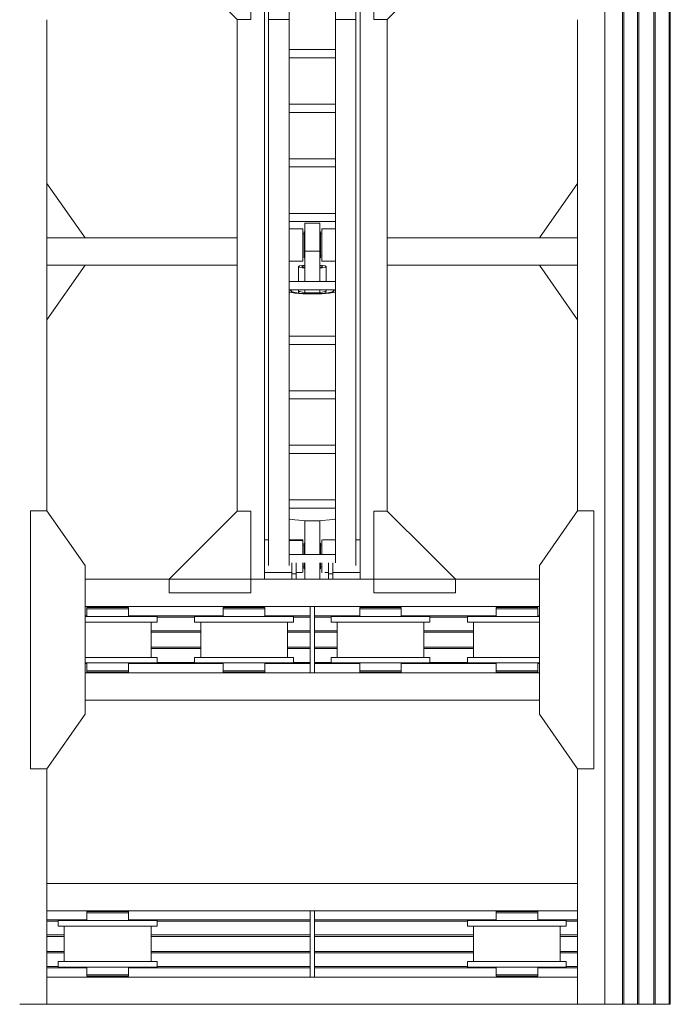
# Model space of a CAD drawing. Header units: millimetres. Extents: x 53746 to 116821, y -810352 to -765802.
# Tile 195 of 256: x 84191 to 86576, y -790285 to -786677. Entities that reach past the tile are written whole.
import ezdxf

# ---------------------------------------------------------------- set-up
doc = ezdxf.new("R2010")
doc.units = ezdxf.units.MM
doc.header["$MEASUREMENT"] = 0
for name, color, linetype, lineweight in [('Main Cradle', 7, 'Continuous', 0), ('Main Cradle Hydraulic Arm Support', 7, 'Continuous', 0), ('Main Cradle Rails', 7, 'Continuous', 0)]:
    doc.layers.add(name, color=color, linetype=linetype, lineweight=lineweight)

# ---------------------------------------------------------------- blocks, each defined once
blk = doc.blocks.new('*U91')
at = {"layer": 'Main Cradle', "color": 7, "linetype": 'Continuous', "lineweight": 0}
for p, q in [((-74.9, 1122.6), (-174.9, 1122.6)), ((59.1, 1122.6), (-58.9, 1122.6)), ((175.1, 1122.6), (75.1, 1122.6)), ((-832.5, -28), (-972.5, 172)), ((832.7, -28), (972.7, 172)), ((-972.5, -328), (-832.5, -128)), ((972.7, -328), (832.7, -128))]:
    blk.add_line(p, q, dxfattribs=at)
at = {"layer": 'Main Cradle Hydraulic Arm Support', "color": 7, "linetype": 'Continuous', "lineweight": 0}
for p, q in [((525.1, 1172.6), (427.5, 1172.6)), ((-174.9, -1172.6), (-174.9, 1122.6)), ((-74.9, 1102.6), (-74.9, 1122.6)), ((-58.9, 1122.6), (-74.9, 1122.6)), ((-58.9, 1122.6), (-58.9, 1102.6)), ((59.1, 1122.6), (59.1, 1102.6)), ((59.1, 1122.6), (75.1, 1122.6)), ((75.1, 1102.6), (75.1, 1122.6)), ((175.1, -1172.6), (175.1, 1122.6)), ((-74.9, 1097.6), (-174.9, 1097.6)), ((-74.9, 1061.9), (-74.9, 1102.6)), ((-74.9, 1102.6), (-58.9, 1102.6)), ((-58.9, 1102.6), (-58.9, 1061.9)), ((-37.7, 1097.6), (-58.9, 1097.6)), ((-35, 1097.6), (-35.5, 1097.6)), ((-35, 1097.6), (-35, 1093.1)), ((-27.5, 1085), (-30, 1085)), ((30, 1085), (27.5, 1085)), ((35, 1093.1), (35, 1097.6)), ((35, 1097.6), (35.9, 1097.6)), ((45.8, 1097.6), (59.1, 1097.6)), ((75.1, 1102.6), (59.1, 1102.6)), ((59.1, 1102.6), (59.1, 1061.9)), ((75.1, 1061.9), (75.1, 1102.6)), ((75.1, 1097.6), (175.1, 1097.6)), ((-160, -927.7), (-160, 1072.6)), ((-85, -927.7), (-85, 1072.6)), ((-30, 1077.6), (-35, 1077.6)), ((-35, 1077.6), (-30, 1077.6)), ((35, 1077.6), (30, 1077.6)), ((30, 1077.6), (35, 1077.6)), ((30, 1077.6), (35, 1077.6)), ((85.1, 1031.9), (85.1, 1061.9)), ((160.1, -927.7), (160.1, 1072.6)), ((85.1, 1031.9), (-85, 1031.9)), ((85.1, 1031.9), (85.1, -927.7)), ((-160, 979), (-174.9, 978.6)), ((-174.9, 977.6), (-160, 977.6)), ((-160, 982.2), (-160, 982.2)), ((-35, 997.7), (-30, 997.7)), ((-30, 997.7), (-35, 997.7)), ((-30, 997.7), (-35, 997.7)), ((-35, 997.7), (-30, 997.7)), ((-35, 997.6), (-30, 997.6)), ((-27.5, 990.3), (-30, 990.3)), ((30, 990.3), (27.5, 990.3)), ((30, 997.7), (35, 997.7)), ((35, 997.7), (30, 997.7)), ((30, 997.7), (35, 997.7)), ((30, 997.6), (35, 997.6)), ((85.1, 977.6), (37.6, 977.6)), ((160.1, 982.2), (160.1, 982.2)), ((175.1, 977.6), (160.1, 977.6)), ((27.5, 908.6), (-27.5, 908.6)), ((-274.9, 872.6), (-274.9, -28)), ((83.2, 901.9), (85.1, 900.7)), ((275.1, 872.6), (275.1, -28)), ((85.1, 861.9), (-85, 861.9)), ((-85, 831.9), (85.1, 831.9)), ((-85, 661.9), (85.1, 661.9)), ((85.1, 631.9), (-85, 631.9)), ((-85, 461.9), (85.1, 461.9)), ((85.1, 431.9), (-85, 431.9)), ((-85, 261.9), (85.1, 261.9)), ((85.1, 231.9), (-85, 231.9)), ((-50, 73.8), (-50, 67)), ((-27.5, 72.6), (-27.5, 61.9)), ((-27.5, 72.6), (27.5, 72.6)), ((27.5, 61.9), (27.5, 72.6)), ((50, 67), (50, 73.8)), ((-85, 61.9), (85.1, 61.9)), ((-51, 66.4), (-51, 61.9)), ((51, 61.9), (51, 66.4)), ((80, 66.4), (80, 66.4)), ((85.1, 31.9), (-85, 31.9)), ((-51, 31.9), (-51, -23)), ((-27.5, 31.9), (-27.5, -78.9)), ((27.5, -78.9), (27.5, 31.9)), ((51, -23), (51, 31.9)), ((-972.5, -28), (-274.9, -28)), ((-274.9, -28), (-274.9, -128)), ((427.5, -28), (275.1, -28)), ((275.1, -28), (275.1, -128)), ((972.7, -28), (427.5, -28)), ((-85, -42.8), (-34.9, -42.9)), ((-34.9, -44.4), (-35, -44.4)), ((-34.9, -42.9), (-34.9, -44.4)), ((-30, -54.7), (-27.5, -54.7)), ((27.5, -54.7), (30, -54.7)), ((30, -62.4), (35, -62.4)), ((35, -42.9), (85.1, -42.9)), ((27.5, -78.9), (-27.5, -78.9)), ((27.5, -109.6), (27.5, -78.9)), ((-972.5, -128), (-274.9, -128)), ((-274.9, -128), (-274.9, -928.6)), ((-274.9, -128), (-274.9, -128)), ((-30, -142.4), (-34.9, -142.4)), ((35, -142.4), (30, -142.4)), ((427.5, -128), (275.1, -128)), ((275.1, -128), (275.1, -928.6)), ((275.1, -128), (275.1, -128)), ((972.7, -128), (427.5, -128)), ((-27.5, -150), (-30, -150)), ((30, -150), (27.5, -150)), ((-85, -188.1), (85.1, -188.1)), ((85.1, -218.1), (-85, -218.1)), ((-85, -388.1), (85.1, -388.1)), ((85.1, -418.1), (-85, -418.1)), ((-85, -588.1), (85.1, -588.1)), ((85.1, -618.1), (-85, -618.1)), ((-85, -788.1), (85.1, -788.1)), ((85.1, -818.1), (-85, -818.1)), ((-160, -874.9), (-160, -874.9)), ((160.1, -874.9), (160.1, -874.9)), ((-160, -1128.8), (-160, -927.7)), ((-160, -927.7), (-85, -927.7)), ((-85, -1128.8), (-85, -927.7)), ((85.1, -927.7), (85.1, -1128.8)), ((160.1, -927.7), (85.1, -927.7)), ((160.1, -927.7), (160.1, -1128.8)), ((-85, -978.8), (85.1, -978.8)), ((-174.9, -1018.8), (-170.7, -1018.8)), ((-170.7, -1018.8), (-169.7, -1018.8)), ((-169.7, -1018.8), (-169.6, -1018.8)), ((160.1, -1040.5), (160.1, -1078.8)), ((169.7, -1018.8), (169.8, -1018.8)), ((169.8, -1018.8), (170.8, -1018.8)), ((170.8, -1018.8), (175.1, -1018.8)), ((427.5, -1081), (519.1, -1172.6)), ((160.1, -1106.4), (160.1, -1106.4)), ((-170.1, -1138.8), (-174.9, -1138.8)), ((-160, -1118.6), (-169.6, -1118.6)), ((-160, -1118.6), (-169.6, -1118.6)), ((-169.6, -1118.8), (-160, -1118.8)), ((-160, -1128.8), (-85, -1128.8)), ((85.1, -1128.8), (160.1, -1128.8)), ((169.7, -1118.7), (160.1, -1118.7)), ((160.1, -1118.8), (169.7, -1118.8)), ((175.1, -1138.8), (170.2, -1138.8))]:
    blk.add_line(p, q, dxfattribs=at)
at = {"layer": 'Main Cradle Hydraulic Arm Support', "color": 7, "linetype": 'Continuous', "lineweight": 0, "extrusion": (0, 0, -1), "flags": 128}
for points in [[(524.9, 1172.6), (224.9, 1172.6), (224.9, 872.6), (274.9, 872.6), (524.9, 1122.6), (524.9, 1172.6)], [(-427.5, 1172.6), (-225.1, 1172.6), (-225.1, 872.6), (-275.1, 872.6), (-427.5, 1025.1)], [(-427.5, 1025.1), (-525.1, 1122.6), (-525.1, 1172.6)], [(27.5, 1122.6), (27.5, 1108.5), (27.5, 1081.9), (27.5, 1061.9)], [(-27.5, 1122.6), (-27.5, 1108.5), (-27.5, 1081.9), (-27.5, 1061.9)], [(35, 1093.1), (35, 1080.1), (35, 1061.9)], [(30, 1061.9), (30, 1062.9), (30, 1076.6), (30, 1084.4), (30, 1085), (30, 1085)], [(-30, 1061.9), (-30, 1062.9), (-30, 1076.6), (-30, 1084.4), (-30, 1085), (-30, 1085)], [(-35, 1061.9), (-35, 1080.1), (-35, 1093.1)], [(-75.1, 1097.6), (-75.1, 1097.6), (-75.1, 1097.6)], [(35, 1031.9), (35, 1014.7), (35, 995.2), (35, 982.2), (85, 980.9)], [(30, 990.3), (30, 996.8), (30, 1009.6), (30, 1026.6), (30, 1031.9)], [(27.5, 1031.9), (27.5, 908.6), (27.5, 908)], [(-27.5, 1031.9), (-27.5, 908.6), (-27.5, 908)], [(-30, 990.3), (-30, 996.8), (-30, 1009.6), (-30, 1026.6), (-30, 1031.9)], [(-35.6, 977.6), (-35, 977.6), (-35, 982.2), (-35, 995.2), (-35, 1014.7), (-35, 1031.9)], [(85, 977.6), (35, 977.6), (35, 982.2), (85, 980.9)], [(-83.2, 901.9), (-63.7, 905.4), (-34.5, 907.8), (0, 908.6), (34.4, 907.8), (63.6, 905.4), (83.1, 901.9), (85, 900.7)], [(27.5, 908), (0, 908.6), (-27.5, 908)], [(-85.1, 69.5), (-83.2, 70.6), (-63.7, 74.1), (-34.5, 76.5), (0, 77.3), (34.4, 76.5), (63.6, 74.1), (83.1, 70.6), (85, 69.5)], [(-80, 66.4), (-74, 70.1), (-56.6, 73.3), (-30.7, 75.4), (0, 76.1), (30.6, 75.4), (56.5, 73.3), (73.9, 70.1), (80, 66.4), (80, 66.4)], [(85, 63.4), (83.1, 62.2), (81.4, 61.9)], [(80, 66.4), (73.9, 62.7), (69.6, 61.9)], [(27.5, 71.5), (36, 70.8), (47.1, 68.8), (51, 66.4), (51, 66.4)], [(-51, 66.4), (-47.2, 68.8), (-36.1, 70.8), (-27.5, 71.5)], [(-69.7, 61.9), (-74, 62.7), (-80, 66.4)], [(-81.5, 61.9), (-83.2, 62.2), (-85.1, 63.4)], [(274.9, -28.4), (274.9, -28), (274.9, -28)], [(27.5, -17.9), (36, -18.6), (47.1, -20.6), (51, -23), (47.1, -25.3), (36, -27.3), (27.5, -28)], [(38, -23), (35.1, -21.2), (27.5, -19.8)], [(27.5, -26.1), (35.1, -24.7), (38, -23)], [(-51, -23), (-47.2, -20.6), (-36.1, -18.6), (-27.5, -17.9)], [(-27.5, -19.8), (-35.2, -21.2), (-38, -23), (-35.2, -24.7), (-27.5, -26.1)], [(-27.5, -28), (-36.1, -27.3), (-47.2, -25.3), (-51, -23)], [(-275.1, -28), (-275.1, -28), (-275.1, -28.4)], [(85, -43.4), (34.9, -44.4), (34.9, -50.4), (34.9, -54.7), (34.9, -72.3), (34.9, -94.4), (34.9, -117.8), (34.9, -138.8), (34.9, -154.3), (34.9, -161.8), (85, -161.9)], [(30, -150), (30, -144.3), (30, -132.1), (30, -115.4), (30, -96.8), (30, -78.9), (30, -64.7), (30, -56.2), (30, -54.7)], [(-30, -150), (-30, -144.3), (-30, -132.1), (-30, -115.4), (-30, -96.8), (-30, -78.9), (-30, -64.7), (-30, -56.2), (-30, -54.7)], [(-35.1, -44.4), (-35, -44.4), (-35, -42.9)], [(-85.1, -161.8), (-35, -161.8), (-35, -154.3), (-35, -138.8), (-35, -117.8), (-35, -94.4), (-35, -72.3), (-35, -54.7), (-35, -44.4), (-85.1, -43.4)], [(-27.5, -109.6), (-27.5, -139.2), (-27.5, -163.3), (-27.5, -178.4), (-27.5, -182.2), (27.5, -182.2), (27.5, -178.4), (27.5, -163.3), (27.5, -139.2), (27.5, -109.6), (27.5, -78.9)], [(224.9, -1172.6), (224.9, -928.6), (274.9, -928.6), (518.9, -1172.6)], [(-225.1, -1172.6), (-225.1, -928.6), (-275.1, -928.6), (-427.5, -1081)], [(169.6, -1023.3), (169.6, -1036.3), (169.6, -1055.8), (169.6, -1078.8), (169.6, -1101.7), (169.6, -1121.2), (169.6, -1134.2), (169.6, -1138.8), (169.7, -1138.8)], [(-169.8, -1138.8), (-169.7, -1138.8), (-169.7, -1134.2), (-169.7, -1121.2), (-169.7, -1101.7), (-169.7, -1078.8), (-169.7, -1055.8), (-169.7, -1036.3), (-169.7, -1023.3)], [(160, -1162.6), (160, -1149.5), (160, -1128.8)], [(-160.1, -1128.8), (-160.1, -1149.5), (-160.1, -1162.6)]]:
    blk.add_lwpolyline(points, dxfattribs=at)
blk = doc.blocks.new('*U57')
at = {"layer": 'Main Cradle', "color": 7, "linetype": 'Continuous', "lineweight": 0}
for p, q in [((1053.5, 59.1), (1053.5, 4569.1)), ((1118.4, 59.1), (1118.4, 4569.1)), ((1123, 59.1), (1123, 4569.1)), ((1173.4, 59.1), (1173.4, 4569.1)), ((1178.4, 59.1), (1178.4, 4569.1)), ((1233.4, 59.1), (1233.4, 4569.1)), ((1238.4, 59.1), (1238.4, 4569.1)), ((1288.7, 59.1), (1288.7, 4569.1)), ((1293.4, 59.1), (1293.4, 4569.1)), ((-991.7, 59.1), (-991.7, 1399.5)), ((953.5, 59.1), (953.5, 1399.5)), ((-991.7, -399.8), (-991.7, 59.1)), ((953.5, -399.8), (953.5, 59.1)), ((1053.5, -2208), (1053.5, 59.1)), ((1118.4, -2208), (1118.4, 59.1)), ((1123, -2208), (1123, 59.1)), ((1173.4, -2208), (1173.4, 59.1)), ((1178.4, -2208), (1178.4, 59.1)), ((1233.4, -2208), (1233.4, 59.1)), ((1238.4, -2208), (1238.4, 59.1)), ((1288.7, -2208), (1288.7, 59.1)), ((1293.4, -2208), (1293.4, 59.1)), ((775.1, -650.8), (-851.7, -650.8)), ((813.5, -650.8), (775.1, -650.8)), ((-27.1, -750.8), (-851.7, -750.8)), ((-845.3, -753.8), (-839.5, -753.8)), ((-823, -753.8), (-839.5, -753.8)), ((-809.1, -753.8), (-809.1, -750.8)), ((-729.1, -750.8), (-729.1, -753.8)), ((-345.3, -753.8), (-339.5, -753.8)), ((-323, -753.8), (-339.5, -753.8)), ((-309.1, -753.8), (-309.1, -750.8)), ((-229.1, -750.8), (-229.1, -753.8)), ((775.1, -750.8), (-11.1, -750.8)), ((154.7, -753.8), (160.5, -753.8)), ((177, -753.8), (160.5, -753.8)), ((190.9, -753.8), (190.9, -750.8)), ((270.9, -750.8), (270.9, -753.8)), ((654.7, -753.8), (660.5, -753.8)), ((677, -753.8), (660.5, -753.8)), ((690.9, -753.8), (690.9, -750.8)), ((770.9, -750.8), (770.9, -753.8)), ((813.5, -750.8), (775.1, -750.8)), ((-838.5, -787.3), (-851.7, -787.3)), ((-838.5, -787.3), (-769.1, -787.3)), ((-699.8, -787.3), (-769.1, -787.3)), ((-338.5, -787.3), (-269.1, -787.3)), ((-199.8, -787.3), (-269.1, -787.3)), ((161.5, -787.3), (230.9, -787.3)), ((300.2, -787.3), (230.9, -787.3)), ((661.5, -787.3), (730.9, -787.3)), ((775.1, -787.3), (730.9, -787.3)), ((800.2, -787.3), (775.1, -787.3)), ((-610.1, -807.3), (-610.1, -937.3)), ((-450.3, -807.3), (-436.6, -807.3)), ((-428.1, -937.3), (-428.1, -807.3)), ((-110.1, -807.3), (-110.1, -937.3)), ((49.7, -807.3), (63.4, -807.3)), ((71.9, -937.3), (71.9, -807.3)), ((389.9, -807.3), (389.9, -937.3)), ((549.7, -807.3), (563.4, -807.3)), ((571.9, -937.3), (571.9, -807.3)), ((791.7, -807.3), (775.1, -807.3)), ((-838.5, -937.3), (-851.7, -937.3)), ((-838.5, -937.3), (-830, -937.3)), ((-830, -937.3), (-769.1, -937.3)), ((-338.5, -937.3), (-330, -937.3)), ((-330, -937.3), (-269.1, -937.3)), ((161.5, -937.3), (170, -937.3)), ((170, -937.3), (230.9, -937.3)), ((661.5, -937.3), (670, -937.3)), ((670, -937.3), (730.9, -937.3)), ((775.1, -937.3), (730.9, -937.3)), ((813.5, -937.3), (800.2, -937.3)), ((-839.5, -957.3), (-845.3, -957.3)), ((-698.7, -957.3), (-698, -957.3)), ((-450.3, -957.3), (-436.6, -957.3)), ((-339.5, -957.3), (-345.3, -957.3)), ((-198.7, -957.3), (-198, -957.3)), ((49.7, -957.3), (63.4, -957.3)), ((160.5, -957.3), (154.7, -957.3)), ((549.7, -957.3), (563.4, -957.3)), ((660.5, -957.3), (654.7, -957.3)), ((-27.1, -993.8), (-851.7, -993.8)), ((-845.3, -985.8), (-839.5, -985.8)), ((-823, -985.8), (-839.5, -985.8)), ((-806.1, -990.8), (-809.1, -990.8)), ((-809.1, -993.8), (-809.1, -990.8)), ((-769.1, -985.8), (-740, -985.8)), ((-729.1, -990.8), (-729.1, -993.8)), ((-345.3, -985.8), (-339.5, -985.8)), ((-323, -985.8), (-339.5, -985.8)), ((-306.1, -990.8), (-309.1, -990.8)), ((-309.1, -993.8), (-309.1, -990.8)), ((-269.1, -985.8), (-240, -985.8)), ((-229.1, -990.8), (-229.1, -993.8)), ((775.1, -993.8), (-11.1, -993.8)), ((154.7, -985.8), (160.5, -985.8)), ((177, -985.8), (160.5, -985.8)), ((193.9, -990.8), (190.9, -990.8)), ((190.9, -993.8), (190.9, -990.8)), ((193.9, -990.8), (195.5, -990.8)), ((195.5, -990.8), (201.7, -990.8)), ((201.7, -990.8), (202.3, -990.8)), ((202.3, -990.8), (202.5, -990.8)), ((202.5, -990.8), (202.6, -990.8)), ((230.9, -985.8), (260, -985.8)), ((267.8, -990.8), (268.3, -990.8)), ((270.9, -990.8), (270.9, -993.8)), ((654.7, -985.8), (660.5, -985.8)), ((677, -985.8), (660.5, -985.8)), ((693.9, -990.8), (690.9, -990.8)), ((690.9, -993.8), (690.9, -990.8)), ((730.9, -985.8), (760, -985.8)), ((770.9, -990.8), (770.9, -993.8)), ((813.5, -993.8), (775.1, -993.8)), ((775.1, -1093.8), (-851.7, -1093.8)), ((813.5, -1093.8), (775.1, -1093.8)), ((-991.7, -2208), (-991.7, -1344.8)), ((953.5, -2208), (953.5, -1344.8)), ((775.1, -1765), (-991.7, -1765)), ((953.5, -1765), (775.1, -1765)), ((775.1, -1865), (-991.7, -1865)), ((-845.3, -1868), (-839.5, -1868)), ((-823, -1868), (-839.5, -1868)), ((-809.1, -1868), (-809.1, -1865)), ((-729.1, -1865), (-729.1, -1868)), ((654.7, -1868), (660.5, -1868)), ((677, -1868), (660.5, -1868)), ((690.9, -1868), (690.9, -1865)), ((770.9, -1865), (770.9, -1868)), ((953.5, -1865), (775.1, -1865)), ((-838.5, -1901.5), (-769.1, -1901.5)), ((-699.8, -1901.5), (-769.1, -1901.5)), ((661.5, -1901.5), (730.9, -1901.5)), ((775.1, -1901.5), (730.9, -1901.5)), ((800.2, -1901.5), (775.1, -1901.5)), ((-950.3, -1921.5), (-936.6, -1921.5)), ((-928.1, -2051.5), (-928.1, -1921.5)), ((-610.1, -1921.5), (-610.1, -2051.5)), ((549.7, -1921.5), (563.4, -1921.5)), ((571.9, -2051.5), (571.9, -1921.5)), ((791.7, -1921.5), (775.1, -1921.5)), ((889.9, -1921.5), (889.9, -2051.5)), ((-838.5, -2051.5), (-830, -2051.5)), ((-830, -2051.5), (-769.1, -2051.5)), ((661.5, -2051.5), (670, -2051.5)), ((670, -2051.5), (730.9, -2051.5)), ((775.1, -2051.5), (730.9, -2051.5)), ((-950.3, -2071.5), (-936.6, -2071.5)), ((-839.5, -2071.5), (-845.3, -2071.5)), ((549.7, -2071.5), (563.4, -2071.5)), ((660.5, -2071.5), (654.7, -2071.5)), ((-27.1, -2108), (-991.7, -2108)), ((-845.3, -2100), (-839.5, -2100)), ((-823, -2100), (-839.5, -2100)), ((-806.1, -2105), (-809.1, -2105)), ((-809.1, -2108), (-809.1, -2105)), ((-769.1, -2100), (-740, -2100)), ((-729.1, -2105), (-729.1, -2108)), ((775.1, -2108), (-11.1, -2108)), ((654.7, -2100), (660.5, -2100)), ((677, -2100), (660.5, -2100)), ((693.9, -2105), (690.9, -2105)), ((690.9, -2108), (690.9, -2105)), ((693.9, -2105), (695.5, -2105)), ((695.5, -2105), (701.7, -2105)), ((701.7, -2105), (702.3, -2105)), ((702.3, -2105), (702.5, -2105)), ((702.5, -2105), (702.6, -2105)), ((730.9, -2100), (760, -2100)), ((767.8, -2105), (768.3, -2105)), ((770.9, -2105), (770.9, -2108)), ((953.5, -2108), (775.1, -2108)), ((-991.7, -2208), (-1091.7, -2208)), ((775.1, -2208), (-991.7, -2208)), ((953.5, -2208), (775.1, -2208)), ((953.5, -2208), (1053.5, -2208))]:
    blk.add_line(p, q, dxfattribs=at)
at = {"layer": 'Main Cradle', "color": 7, "linetype": 'Continuous', "lineweight": 0, "flags": 128}
for points in [[(-991.7, -1344.8), (-851.7, -1144.8), (-851.7, -599.8), (-991.7, -399.8), (-1051.7, -399.8), (-1051.7, -1344.8), (-991.7, -1344.8)], [(953.5, -1344.8), (813.5, -1144.8), (813.5, -599.8), (953.4, -399.8), (1013.4, -399.8), (1013.5, -1344.8), (953.5, -1344.8)], [(-845.3, -753.8), (-845.3, -753.8), (-845.3, -758.8), (-839.5, -758.8), (-823, -758.8), (-798.3, -758.8), (-769.1, -758.8), (-769.1, -758.8)], [(-823, -753.8), (-798.3, -753.8), (-769.1, -753.8), (-740, -753.8), (-715.3, -753.8), (-698.7, -753.8), (-692.9, -753.8)], [(-715.3, -758.8), (-698.7, -758.8), (-692.9, -758.8), (-692.9, -753.8), (-692.9, -753.8)], [(-345.3, -753.8), (-345.3, -753.8), (-345.3, -758.8), (-339.5, -758.8), (-323, -758.8), (-323, -758.8)], [(-323, -753.8), (-298.3, -753.8), (-269.1, -753.8), (-240, -753.8), (-215.3, -753.8), (-198.7, -753.8), (-192.9, -753.8)], [(-192.9, -758.8), (-192.9, -758.8), (-192.9, -753.8), (-192.9, -753.8)], [(-11.1, -750.8), (-27.1, -750.8), (-27.1, -993.8), (-11.1, -993.8), (-11.1, -750.8)], [(154.7, -753.8), (154.7, -753.8), (154.7, -758.8), (160.5, -758.8), (177, -758.8), (201.7, -758.8), (230.9, -758.8), (230.9, -758.8)], [(177, -753.8), (201.7, -753.8), (230.9, -753.8), (260, -753.8), (284.7, -753.8), (301.3, -753.8), (307.1, -753.8)], [(307.1, -758.8), (307.1, -758.8), (307.1, -753.8), (307.1, -753.8)], [(654.7, -753.8), (654.7, -753.8), (654.7, -758.8), (660.5, -758.8), (677, -758.8), (677, -758.8)], [(677, -753.8), (701.7, -753.8), (730.9, -753.8), (760, -753.8), (775.1, -753.8)], [(775.1, -753.8), (784.7, -753.8), (801.3, -753.8), (807.1, -753.8)], [(807.1, -758.8), (807.1, -758.8), (807.1, -753.8), (807.1, -753.8)], [(-845.3, -758.8), (-845.3, -758.8), (-845.3, -787.3)], [(-769.1, -758.8), (-769.1, -758.8), (-740, -758.8), (-715.3, -758.8), (-698.7, -758.8), (-692.9, -758.8)], [(-587.9, -787.3), (-587.9, -787.3), (-587.9, -807.3), (-601.7, -807.3), (-641, -807.3), (-699.8, -807.3), (-769.1, -807.3)], [(-587.9, -787.3), (-601.7, -787.3), (-641, -787.3), (-699.8, -787.3), (-699.8, -787.3)], [(-692.9, -787.3), (-692.9, -758.8), (-692.9, -758.8)], [(-450.3, -807.3), (-450.3, -787.3), (-450.3, -787.3)], [(-338.5, -787.3), (-397.3, -787.3), (-436.6, -787.3), (-450.3, -787.3)], [(-345.3, -758.8), (-345.3, -758.8), (-345.3, -787.3)], [(-323, -758.8), (-298.3, -758.8), (-269.1, -758.8), (-269.1, -758.8)], [(-269.1, -758.8), (-269.1, -758.8), (-240, -758.8), (-215.3, -758.8), (-198.7, -758.8), (-192.9, -758.8)], [(-215.3, -758.8), (-198.7, -758.8), (-198.7, -758.8)], [(-87.9, -787.3), (-87.9, -787.3), (-87.9, -807.3), (-101.7, -807.3), (-141, -807.3), (-199.8, -807.3), (-208.3, -807.3)], [(-87.9, -787.3), (-101.7, -787.3), (-141, -787.3), (-199.8, -787.3), (-199.8, -787.3)], [(-192.9, -787.3), (-192.9, -758.8), (-192.9, -758.8)], [(49.7, -807.3), (49.7, -787.3), (49.7, -787.3)], [(161.5, -787.3), (102.7, -787.3), (63.4, -787.3), (49.7, -787.3)], [(154.7, -758.8), (154.7, -758.8), (154.7, -787.3)], [(230.9, -758.8), (230.9, -758.8), (260, -758.8), (284.7, -758.8), (301.3, -758.8), (307.1, -758.8)], [(412.1, -787.3), (412.1, -787.3), (412.1, -807.3), (398.3, -807.3), (359, -807.3), (300.2, -807.3), (230.9, -807.3)], [(284.7, -758.8), (301.3, -758.8), (301.3, -758.8)], [(412.1, -787.3), (398.3, -787.3), (359, -787.3), (300.2, -787.3), (300.2, -787.3)], [(307.1, -787.3), (307.1, -758.8), (307.1, -758.8)], [(549.7, -807.3), (549.7, -787.3), (549.7, -787.3)], [(661.5, -787.3), (602.7, -787.3), (563.4, -787.3), (549.7, -787.3)], [(654.7, -758.8), (654.7, -758.8), (654.7, -787.3)], [(677, -758.8), (701.7, -758.8), (730.9, -758.8), (730.9, -758.8)], [(730.9, -758.8), (730.9, -758.8), (760, -758.8), (775.1, -758.8)], [(775.1, -758.8), (784.7, -758.8), (801.3, -758.8), (807.1, -758.8)], [(784.7, -758.8), (801.3, -758.8), (801.3, -758.8)], [(813.5, -787.3), (800.2, -787.3), (800.2, -787.3)], [(807.1, -787.3), (807.1, -758.8), (807.1, -758.8)], [(-769.1, -807.3), (-769.1, -807.3), (-838.5, -807.3), (-851.7, -807.3)], [(-208.3, -807.3), (-269.1, -807.3), (-338.5, -807.3), (-397.3, -807.3), (-436.6, -807.3)], [(230.9, -807.3), (230.9, -807.3), (161.5, -807.3), (102.7, -807.3), (63.4, -807.3)], [(775.1, -807.3), (730.9, -807.3), (661.5, -807.3), (602.7, -807.3), (563.4, -807.3)], [(813.5, -807.3), (800.2, -807.3), (791.7, -807.3)], [(-587.9, -937.3), (-587.9, -937.3), (-587.9, -957.3), (-601.7, -957.3), (-641, -957.3), (-699.8, -957.3), (-769.1, -957.3), (-838.5, -957.3), (-851.7, -957.3)], [(-587.9, -937.3), (-601.7, -937.3), (-641, -937.3), (-699.8, -937.3), (-769.1, -937.3)], [(-450.3, -957.3), (-450.3, -937.3), (-450.3, -937.3)], [(-338.5, -937.3), (-397.3, -937.3), (-436.6, -937.3), (-450.3, -937.3)], [(-87.9, -937.3), (-87.9, -937.3), (-87.9, -957.3), (-101.7, -957.3), (-141, -957.3), (-199.8, -957.3), (-269.1, -957.3), (-269.1, -957.3)], [(-87.9, -937.3), (-101.7, -937.3), (-141, -937.3), (-199.8, -937.3), (-269.1, -937.3)], [(49.7, -957.3), (49.7, -937.3), (49.7, -937.3)], [(161.5, -937.3), (102.7, -937.3), (63.4, -937.3), (49.7, -937.3)], [(412.1, -937.3), (412.1, -937.3), (412.1, -957.3), (398.3, -957.3), (359, -957.3), (300.2, -957.3), (230.9, -957.3), (161.5, -957.3), (102.7, -957.3), (63.4, -957.3)], [(412.1, -937.3), (398.3, -937.3), (359, -937.3), (300.2, -937.3), (230.9, -937.3)], [(549.7, -957.3), (549.7, -937.3), (549.7, -937.3)], [(661.5, -937.3), (602.7, -937.3), (563.4, -937.3), (549.7, -937.3)], [(800.2, -937.3), (800.2, -937.3), (775.1, -937.3)], [(-845.3, -957.3), (-845.3, -985.8), (-845.3, -985.8)], [(-715.3, -985.8), (-715.3, -985.8), (-698.7, -985.8), (-692.9, -985.8), (-692.9, -957.3)], [(-698, -957.3), (-692.9, -957.3), (-692.9, -957.3)], [(-269.1, -957.3), (-338.5, -957.3), (-397.3, -957.3), (-436.6, -957.3)], [(-345.3, -957.3), (-345.3, -985.8), (-345.3, -985.8)], [(-215.3, -985.8), (-215.3, -985.8), (-198.7, -985.8), (-192.9, -985.8), (-192.9, -957.3)], [(-198, -957.3), (-192.9, -957.3), (-192.9, -957.3)], [(154.7, -957.3), (154.7, -985.8), (154.7, -985.8)], [(284.7, -985.8), (284.7, -985.8), (301.3, -985.8), (307.1, -985.8), (307.1, -957.3)], [(307.1, -957.3), (307.1, -957.3), (302, -957.3), (301.3, -957.3), (301.3, -957.3)], [(730.9, -957.3), (661.5, -957.3), (602.7, -957.3), (563.4, -957.3)], [(654.7, -957.3), (654.7, -985.8), (654.7, -985.8)], [(775.1, -957.3), (730.9, -957.3), (730.9, -957.3)], [(813.5, -957.3), (800.2, -957.3), (775.1, -957.3)], [(775.1, -985.8), (784.7, -985.8), (801.3, -985.8), (807.1, -985.8), (807.1, -957.3)], [(807.1, -957.3), (807.1, -957.3), (807.1, -957.3), (802, -957.3), (801.3, -957.3), (801.3, -957.3)], [(-845.3, -985.8), (-845.3, -985.8), (-845.3, -990.8), (-839.5, -990.8), (-823, -990.8), (-798.3, -990.8), (-769.1, -990.8), (-740, -990.8), (-715.3, -990.8), (-698.7, -990.8), (-692.9, -990.8), (-692.9, -985.8), (-692.9, -985.8)], [(-823, -985.8), (-798.3, -985.8), (-769.1, -985.8), (-769.1, -985.8)], [(-798.3, -990.8), (-804.5, -990.8), (-806.1, -990.8)], [(-797.4, -990.8), (-797.5, -990.8), (-797.7, -990.8), (-798.3, -990.8)], [(-769.1, -985.8), (-740, -985.8), (-740, -985.8)], [(-740, -985.8), (-740, -985.8), (-715.3, -985.8)], [(-729.1, -990.8), (-729.1, -990.8), (-729.1, -990.8), (-731.7, -990.8), (-732.2, -990.8), (-732.2, -990.8)], [(-715.3, -985.8), (-698.7, -985.8), (-698.7, -985.8)], [(-345.3, -985.8), (-345.3, -985.8), (-345.3, -990.8), (-339.5, -990.8), (-323, -990.8), (-298.3, -990.8), (-269.1, -990.8), (-240, -990.8), (-215.3, -990.8), (-198.7, -990.8), (-192.9, -990.8), (-192.9, -985.8), (-192.9, -985.8)], [(-323, -985.8), (-298.3, -985.8), (-269.1, -985.8), (-269.1, -985.8)], [(-298.3, -990.8), (-304.5, -990.8), (-306.1, -990.8)], [(-297.4, -990.8), (-297.5, -990.8), (-297.7, -990.8), (-298.3, -990.8)], [(-269.1, -985.8), (-240, -985.8), (-240, -985.8)], [(-240, -985.8), (-240, -985.8), (-215.3, -985.8)], [(-229.1, -990.8), (-229.1, -990.8), (-229.1, -990.8), (-231.7, -990.8), (-232.2, -990.8), (-232.2, -990.8)], [(-215.3, -985.8), (-198.7, -985.8), (-192.9, -985.8)], [(154.7, -985.8), (154.7, -985.8), (154.7, -990.8), (160.5, -990.8), (177, -990.8), (201.7, -990.8), (230.9, -990.8), (260, -990.8), (284.7, -990.8), (301.3, -990.8), (307.1, -990.8), (307.1, -985.8), (307.1, -985.8)], [(177, -985.8), (201.7, -985.8), (230.9, -985.8), (230.9, -985.8)], [(230.9, -985.8), (260, -985.8), (260, -985.8)], [(260, -985.8), (260, -985.8), (284.7, -985.8)], [(268.3, -990.8), (270.9, -990.8), (270.9, -990.8)], [(284.7, -985.8), (301.3, -985.8), (301.3, -985.8)], [(654.7, -985.8), (654.7, -985.8), (654.7, -990.8), (660.5, -990.8), (677, -990.8), (701.7, -990.8), (730.9, -990.8), (760, -990.8), (775.1, -990.8)], [(677, -985.8), (701.7, -985.8), (730.9, -985.8), (730.9, -985.8)], [(701.7, -990.8), (695.5, -990.8), (693.9, -990.8)], [(702.6, -990.8), (702.5, -990.8), (702.3, -990.8), (701.7, -990.8)], [(730.9, -985.8), (760, -985.8), (760, -985.8)], [(760, -985.8), (760, -985.8), (775.1, -985.8)], [(770.9, -990.8), (770.9, -990.8), (768.3, -990.8), (767.8, -990.8), (767.8, -990.8)], [(775.1, -990.8), (784.7, -990.8), (801.3, -990.8), (807.1, -990.8), (807.1, -985.8), (807.1, -985.8)], [(784.7, -985.8), (801.3, -985.8), (801.3, -985.8)], [(-845.3, -1868), (-845.3, -1868), (-845.3, -1873), (-839.5, -1873), (-823, -1873), (-798.3, -1873), (-769.1, -1873), (-769.1, -1873)], [(-845.3, -1873), (-845.3, -1873), (-845.3, -1901.5)], [(-823, -1868), (-798.3, -1868), (-769.1, -1868), (-740, -1868), (-715.3, -1868), (-698.7, -1868), (-692.9, -1868)], [(-769.1, -1873), (-769.1, -1873), (-740, -1873), (-715.3, -1873), (-698.7, -1873), (-692.9, -1873)], [(-715.3, -1873), (-698.7, -1873), (-698.7, -1873)], [(-692.9, -1873), (-692.9, -1873), (-692.9, -1868), (-692.9, -1868)], [(-692.9, -1901.5), (-692.9, -1873), (-692.9, -1873)], [(-27.1, -1865), (-27.1, -1865), (-27.1, -2108), (-11.1, -2108), (-11.1, -1865)], [(654.7, -1868), (654.7, -1868), (654.7, -1873), (660.5, -1873), (677, -1873), (677, -1873)], [(654.7, -1873), (654.7, -1873), (654.7, -1901.5)], [(677, -1868), (701.7, -1868), (730.9, -1868), (760, -1868), (775.1, -1868)], [(677, -1873), (701.7, -1873), (730.9, -1873), (730.9, -1873)], [(730.9, -1873), (730.9, -1873), (760, -1873), (775.1, -1873)], [(775.1, -1868), (784.7, -1868), (801.3, -1868), (807.1, -1868)], [(775.1, -1873), (784.7, -1873), (801.3, -1873), (807.1, -1873)], [(784.7, -1873), (801.3, -1873), (801.3, -1873)], [(807.1, -1873), (807.1, -1873), (807.1, -1868), (807.1, -1868)], [(807.1, -1901.5), (807.1, -1873), (807.1, -1873)], [(-950.3, -1921.5), (-950.3, -1901.5), (-950.3, -1901.5)], [(-838.5, -1901.5), (-897.3, -1901.5), (-936.6, -1901.5), (-950.3, -1901.5)], [(-587.9, -1901.5), (-587.9, -1901.5), (-587.9, -1921.5), (-601.7, -1921.5), (-641, -1921.5), (-699.8, -1921.5), (-769.1, -1921.5)], [(-587.9, -1901.5), (-601.7, -1901.5), (-641, -1901.5), (-699.8, -1901.5), (-699.8, -1901.5)], [(549.7, -1921.5), (549.7, -1901.5), (549.7, -1901.5)], [(661.5, -1901.5), (602.7, -1901.5), (563.4, -1901.5), (549.7, -1901.5)], [(912.1, -1901.5), (912.1, -1901.5), (912.1, -1921.5), (898.3, -1921.5), (859, -1921.5), (800.2, -1921.5), (791.7, -1921.5)], [(912.1, -1901.5), (898.3, -1901.5), (859, -1901.5), (800.2, -1901.5)], [(-769.1, -1921.5), (-769.1, -1921.5), (-838.5, -1921.5), (-897.3, -1921.5), (-936.6, -1921.5)], [(775.1, -1921.5), (730.9, -1921.5), (661.5, -1921.5), (602.7, -1921.5), (563.4, -1921.5)], [(-950.3, -2071.5), (-950.3, -2051.5), (-950.3, -2051.5)], [(-838.5, -2051.5), (-897.3, -2051.5), (-936.6, -2051.5), (-950.3, -2051.5)], [(-587.9, -2051.5), (-587.9, -2051.5), (-587.9, -2071.5), (-601.7, -2071.5), (-641, -2071.5), (-699.8, -2071.5), (-769.1, -2071.5), (-838.5, -2071.5), (-897.3, -2071.5), (-936.6, -2071.5)], [(-587.9, -2051.5), (-601.7, -2051.5), (-641, -2051.5), (-699.8, -2051.5), (-769.1, -2051.5)], [(549.7, -2071.5), (549.7, -2051.5), (549.7, -2051.5)], [(661.5, -2051.5), (602.7, -2051.5), (563.4, -2051.5), (549.7, -2051.5)], [(912.1, -2051.5), (912.1, -2051.5), (912.1, -2071.5), (898.3, -2071.5), (859, -2071.5), (800.2, -2071.5), (775.1, -2071.5)], [(912.1, -2051.5), (898.3, -2051.5), (859, -2051.5), (800.2, -2051.5), (775.1, -2051.5)], [(-845.3, -2071.5), (-845.3, -2100), (-845.3, -2100)], [(-715.3, -2100), (-715.3, -2100), (-698.7, -2100), (-692.9, -2100), (-692.9, -2071.5)], [(-692.9, -2071.5), (-692.9, -2071.5), (-692.9, -2071.5), (-698, -2071.5), (-698.7, -2071.5), (-698.7, -2071.5)], [(730.9, -2071.5), (661.5, -2071.5), (602.7, -2071.5), (563.4, -2071.5)], [(654.7, -2071.5), (654.7, -2100), (654.7, -2100)], [(775.1, -2071.5), (730.9, -2071.5), (730.9, -2071.5)], [(775.1, -2100), (784.7, -2100), (801.3, -2100), (807.1, -2100), (807.1, -2071.5)], [(807.1, -2071.5), (807.1, -2071.5), (807.1, -2071.5), (802, -2071.5), (801.3, -2071.5), (801.3, -2071.5)], [(-845.3, -2100), (-845.3, -2100), (-845.3, -2105), (-839.5, -2105), (-823, -2105), (-798.3, -2105), (-769.1, -2105), (-740, -2105), (-715.3, -2105), (-698.7, -2105), (-692.9, -2105), (-692.9, -2100), (-692.9, -2100)], [(-823, -2100), (-798.3, -2100), (-769.1, -2100), (-769.1, -2100)], [(-798.3, -2105), (-804.5, -2105), (-806.1, -2105)], [(-797.4, -2105), (-797.5, -2105), (-797.7, -2105), (-798.3, -2105)], [(-769.1, -2100), (-740, -2100), (-740, -2100)], [(-740, -2100), (-740, -2100), (-715.3, -2100)], [(-729.1, -2105), (-729.1, -2105), (-729.1, -2105), (-731.7, -2105), (-732.2, -2105), (-732.2, -2105), (-732.2, -2105)], [(-715.3, -2100), (-698.7, -2100), (-698.7, -2100)], [(654.7, -2100), (654.7, -2100), (654.7, -2105), (660.5, -2105), (677, -2105), (701.7, -2105), (730.9, -2105), (760, -2105), (775.1, -2105)], [(677, -2100), (701.7, -2100), (730.9, -2100), (730.9, -2100)], [(730.9, -2100), (760, -2100), (760, -2100)], [(760, -2100), (760, -2100), (775.1, -2100)], [(768.3, -2105), (770.9, -2105), (770.9, -2105)], [(775.1, -2105), (784.7, -2105), (801.3, -2105), (807.1, -2105), (807.1, -2100), (807.1, -2100)], [(784.7, -2100), (801.3, -2100), (801.3, -2100)], [(1118.4, -2208), (1053.5, -2208), (1053.5, -2208)], [(1173.4, -2208), (1123, -2208), (1121.2, -2208), (1119.7, -2208), (1118.7, -2208), (1118.4, -2208), (1118.4, -2208)], [(1238.4, -2208), (1238.4, -2208), (1238, -2208), (1236.9, -2208), (1235.3, -2208), (1233.4, -2208), (1178.4, -2208), (1176.4, -2208), (1174.8, -2208), (1173.7, -2208), (1173.4, -2208), (1173.4, -2208)], [(1293.4, -2208), (1293.4, -2208), (1293, -2208), (1292, -2208), (1290.5, -2208), (1288.7, -2208), (1238.4, -2208)]]:
    blk.add_lwpolyline(points, dxfattribs=at)
at = {"layer": 'Main Cradle Rails', "color": 7, "linetype": 'Continuous', "lineweight": 0}
for p, q in [((-851.7, -784.8), (-845.3, -784.8)), ((-692.9, -784.8), (-345.3, -784.8)), ((-587.9, -789.4), (-450.3, -789.4)), ((-192.9, -784.8), (-27.1, -784.8)), ((-87.9, -789.4), (-27.1, -789.4)), ((-11.1, -784.8), (154.7, -784.8)), ((-11.1, -789.4), (49.7, -789.4)), ((307.1, -784.8), (654.7, -784.8)), ((412.1, -789.4), (549.7, -789.4)), ((807.1, -784.8), (813.5, -784.8)), ((-610.1, -839.8), (-428.1, -839.8)), ((-610.1, -844.8), (-428.1, -844.8)), ((-110.1, -839.8), (-27.1, -839.8)), ((-110.1, -844.8), (-27.1, -844.8)), ((-11.1, -839.8), (71.9, -839.8)), ((-11.1, -844.8), (71.9, -844.8)), ((389.9, -839.8), (571.9, -839.8)), ((389.9, -844.8), (571.9, -844.8)), ((-610.1, -899.8), (-428.1, -899.8)), ((-110.1, -899.8), (-27.1, -899.8)), ((-11.1, -899.8), (71.9, -899.8)), ((389.9, -899.8), (571.9, -899.8)), ((-610.1, -904.8), (-428.1, -904.8)), ((-110.1, -904.8), (-27.1, -904.8)), ((-11.1, -904.8), (71.9, -904.8)), ((389.9, -904.8), (571.9, -904.8)), ((-851.7, -959.8), (-845.3, -959.8)), ((-692.9, -959.8), (-345.3, -959.8)), ((-587.9, -955.2), (-450.3, -955.2)), ((-192.9, -959.8), (-27.1, -959.8)), ((-87.9, -955.2), (-27.1, -955.2)), ((-11.1, -955.2), (49.7, -955.2)), ((-11.1, -959.8), (154.7, -959.8)), ((307.1, -959.8), (654.7, -959.8)), ((412.1, -955.2), (549.7, -955.2)), ((807.1, -959.8), (813.5, -959.8)), ((-991.7, -1899), (-845.3, -1899)), ((-991.7, -1903.6), (-950.3, -1903.6)), ((-692.9, -1899), (-27.1, -1899)), ((-587.9, -1903.6), (-27.1, -1903.6)), ((-11.1, -1899), (654.7, -1899)), ((-11.1, -1903.6), (549.7, -1903.6)), ((807.1, -1899), (953.5, -1899)), ((912.1, -1903.6), (953.5, -1903.6)), ((-991.7, -1954), (-928.1, -1954)), ((-991.7, -1959), (-928.1, -1959)), ((-610.1, -1954), (-27.1, -1954)), ((-610.1, -1959), (-27.1, -1959)), ((-11.1, -1954), (571.9, -1954)), ((-11.1, -1959), (571.9, -1959)), ((889.9, -1954), (953.5, -1954)), ((889.9, -1959), (953.5, -1959)), ((-991.7, -2014), (-928.1, -2014)), ((-991.7, -2019), (-928.1, -2019)), ((-610.1, -2014), (-27.1, -2014)), ((-610.1, -2019), (-27.1, -2019)), ((-11.1, -2014), (571.9, -2014)), ((-11.1, -2019), (571.9, -2019)), ((889.9, -2014), (953.5, -2014)), ((889.9, -2019), (953.5, -2019)), ((-991.7, -2069.4), (-950.3, -2069.4)), ((-991.7, -2074), (-845.3, -2074)), ((-692.9, -2074), (-27.1, -2074)), ((-587.9, -2069.4), (-27.1, -2069.4)), ((-11.1, -2069.4), (549.7, -2069.4)), ((-11.1, -2074), (654.7, -2074)), ((807.1, -2074), (953.5, -2074)), ((912.1, -2069.4), (953.5, -2069.4))]:
    blk.add_line(p, q, dxfattribs=at)
at = {"layer": 'Main Cradle Hydraulic Arm Support', "color": 7, "linetype": 'Continuous', "lineweight": 0, "extrusion": (0, 0, -1), "rotation": 180}
blk.add_blockref('*U91', (19.2, 471.9), dxfattribs=at)

msp = doc.modelspace()

# ---------------------------------------------------------------- block references
at = {"layer": 'Main Cradle Rails', "color": 7, "linetype": 'Continuous', "lineweight": 0}
msp.add_blockref('*U57', (85283.05, -788076.95), dxfattribs=at)

doc.saveas('drawing.dxf')
